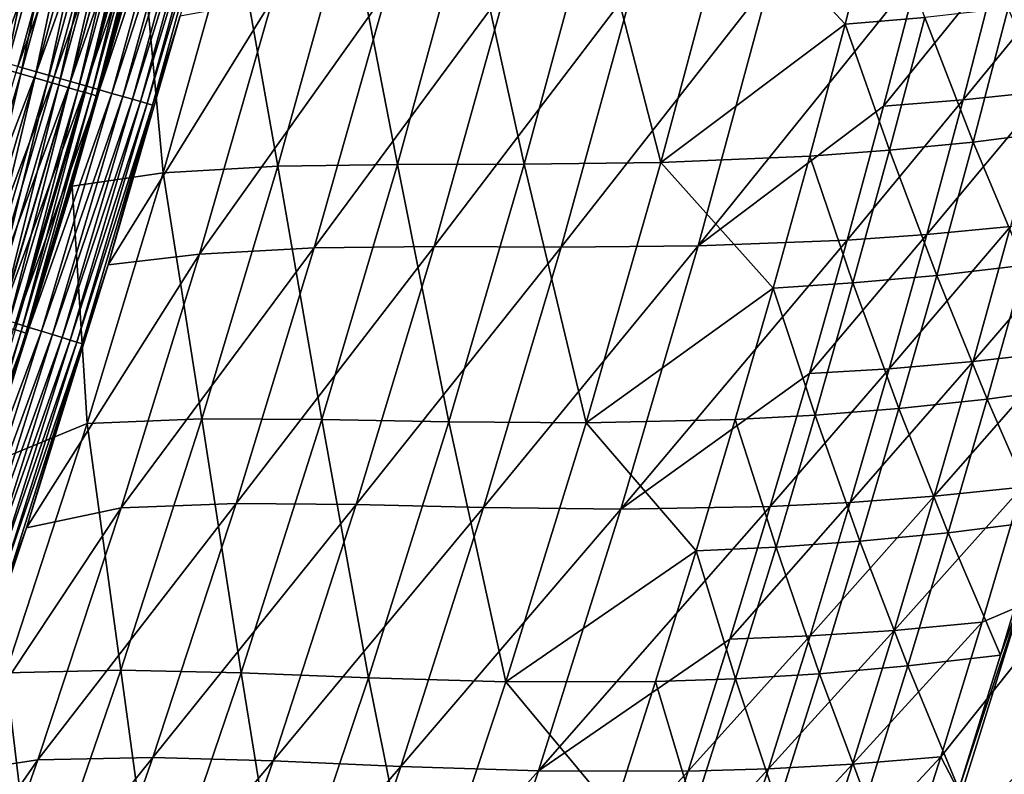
# Model space of a CAD drawing. Header units: metres. Extents: x 0 to 1400, y -1400 to 0.
# Tile 248 of 256: x 1240 to 1292, y -718 to -679. Entities that reach past the tile are written whole.
import ezdxf

# ---------------------------------------------------------------- set-up
doc = ezdxf.new("R2010")
doc.units = ezdxf.units.M

msp = doc.modelspace()

# ---------------------------------------------------------------- linework, layer by layer
at = {"layer": 'None'}
for points in [[(1241.487671, -668.242371, -491.134247), (1236.927124, -680.302551, -492.393158), (1240.317139, -667.930969, -492.398499)], [(1241.487671, -668.242371, -491.134247), (1238.091309, -680.636841, -491.128357), (1236.927124, -680.302551, -492.393158)], [(1237.860596, -680.916382, -486.624359), (1241.26062, -668.53363, -486.631165), (1240.290405, -668.274353, -487.893616)], [(1242.600952, -668.538513, -489.81543), (1238.091309, -680.636841, -491.128357), (1241.487671, -668.242371, -491.134247)], [(1238.768921, -681.178345, -485.316284), (1241.26062, -668.53363, -486.631165), (1237.860596, -680.916382, -486.624359)], [(1242.600952, -668.538513, -489.81543), (1239.198608, -680.954712, -489.80896), (1238.091309, -680.636841, -491.128357)], [(1238.768921, -681.178345, -485.316284), (1242.17395, -668.777771, -485.323639), (1241.26062, -668.53363, -486.631165)], [(1239.618652, -681.42334, -483.965729), (1242.17395, -668.777771, -485.323639), (1238.768921, -681.178345, -485.316284)], [(1243.654785, -668.818909, -488.444885), (1239.198608, -680.954712, -489.80896), (1242.600952, -668.538513, -489.81543)], [(1243.654785, -668.818909, -488.444885), (1240.246704, -681.255615, -488.437836), (1239.198608, -680.954712, -489.80896)], [(1239.618652, -681.42334, -483.965729), (1243.028564, -669.006104, -483.973633), (1242.17395, -668.777771, -485.323639)], [(1244.646851, -669.082825, -487.02536), (1240.246704, -681.255615, -488.437836), (1243.654785, -668.818909, -488.444885)], [(1240.407837, -681.650879, -482.575256), (1243.028564, -669.006104, -483.973633), (1239.618652, -681.42334, -483.965729)], [(1240.246704, -681.255615, -488.437836), (1244.646851, -669.082825, -487.02536), (1241.233398, -681.538879, -487.0177)], [(1240.407837, -681.650879, -482.575256), (1243.822144, -669.218201, -482.58371), (1243.028564, -669.006104, -483.973633)], [(1241.134277, -681.860352, -481.147461), (1243.822144, -669.218201, -482.58371), (1240.407837, -681.650879, -482.575256)], [(1243.822144, -669.218201, -482.58371), (1241.134277, -681.860352, -481.147461), (1244.552856, -669.413452, -481.156464)], [(1244.552856, -669.413452, -481.156464), (1241.134277, -681.860352, -481.147461), (1241.796265, -682.051208, -479.685181)], [(1241.233398, -681.538879, -487.0177), (1244.646851, -669.082825, -487.02536), (1245.575073, -669.329712, -485.559692)], [(1245.575073, -669.329712, -485.559692), (1242.156372, -681.803833, -485.551453), (1241.233398, -681.538879, -487.0177)], [(1241.796265, -682.051208, -479.685181), (1245.21875, -669.59137, -479.694702), (1244.552856, -669.413452, -481.156464)], [(1246.437134, -669.559021, -484.05069), (1242.156372, -681.803833, -485.551453), (1245.575073, -669.329712, -485.559692)], [(1242.3927, -682.223083, -478.192108), (1245.21875, -669.59137, -479.694702), (1241.796265, -682.051208, -479.685181)], [(1242.156372, -681.803833, -485.551453), (1246.437134, -669.559021, -484.05069), (1243.013672, -682.049927, -484.04184)], [(1242.3927, -682.223083, -478.192108), (1245.818726, -669.751648, -478.202148), (1245.21875, -669.59137, -479.694702)], [(1242.922485, -682.375793, -476.67215), (1245.818726, -669.751648, -478.202148), (1242.3927, -682.223083, -478.192108)], [(1242.922485, -682.375793, -476.67215), (1246.351685, -669.894043, -476.682739), (1245.818726, -669.751648, -478.202148)], [(1243.384766, -682.508972, -475.129272), (1246.351685, -669.894043, -476.682739), (1242.922485, -682.375793, -476.67215)], [(1243.013672, -682.049927, -484.04184), (1246.437134, -669.559021, -484.05069), (1247.230835, -669.770142, -482.50116)], [(1243.013672, -682.049927, -484.04184), (1247.230835, -669.770142, -482.50116), (1243.802979, -682.276489, -482.491699)], [(1246.351685, -669.894043, -476.682739), (1243.384766, -682.508972, -475.129272), (1246.816895, -670.018311, -475.14035)], [(1243.802979, -682.276489, -482.491699), (1247.230835, -669.770142, -482.50116), (1247.954224, -669.962524, -480.914154)], [(1246.816895, -670.018311, -475.14035), (1243.384766, -682.508972, -475.129272), (1243.778564, -682.622437, -473.567383)], [(1243.778564, -682.622437, -473.567383), (1247.213257, -670.124084, -473.578949), (1246.816895, -670.018311, -475.14035)], [(1244.102783, -682.71582, -471.990417), (1247.213257, -670.124084, -473.578949), (1243.778564, -682.622437, -473.567383)], [(1243.802979, -682.276489, -482.491699), (1247.954224, -669.962524, -480.914154), (1244.522217, -682.48291, -480.904083)], [(1244.102783, -682.71582, -471.990417), (1247.539795, -670.211304, -472.002441), (1247.213257, -670.124084, -473.578949)], [(1244.356689, -682.788879, -470.402283), (1247.539795, -670.211304, -472.002441), (1244.102783, -682.71582, -471.990417)], [(1244.356689, -682.788879, -470.402283), (1247.795532, -670.279541, -470.414795), (1247.539795, -670.211304, -472.002441)], [(1244.356689, -682.788879, -470.402283), (1246.742065, -674.660461, -468.825378), (1247.795532, -670.279541, -470.414795)], [(1244.522217, -682.48291, -480.904083), (1247.954224, -669.962524, -480.914154), (1248.606079, -670.135864, -479.293671)], [(1244.522217, -682.48291, -480.904083), (1248.606079, -670.135864, -479.293671), (1245.170166, -682.668823, -479.28302)], [(1245.170166, -682.668823, -479.28302), (1248.606079, -670.135864, -479.293671), (1249.185181, -670.289856, -477.644012)], [(1245.170166, -682.668823, -479.28302), (1249.185181, -670.289856, -477.644012), (1245.74585, -682.834045, -477.632751)], [(1245.74585, -682.834045, -477.632751), (1249.185181, -670.289856, -477.644012), (1249.690552, -670.424194, -475.969421)], [(1249.690552, -670.424194, -475.969421), (1246.248169, -682.978149, -475.957581), (1245.74585, -682.834045, -477.632751)], [(1246.248169, -682.978149, -475.957581), (1249.690552, -670.424194, -475.969421), (1250.121338, -670.538696, -474.274139)], [(1246.676025, -683.100891, -474.261749), (1246.248169, -682.978149, -475.957581), (1250.121338, -670.538696, -474.274139)], [(1246.676025, -683.100891, -474.261749), (1250.121338, -670.538696, -474.274139), (1250.476196, -670.632996, -472.5625)], [(1247.028564, -683.201965, -472.549561), (1246.676025, -683.100891, -474.261749), (1250.476196, -670.632996, -472.5625)], [(1250.476196, -670.632996, -472.5625), (1250.754272, -670.706848, -470.838684), (1247.028564, -683.201965, -472.549561)], [(1250.754272, -670.706848, -470.838684), (1247.304688, -683.281067, -470.825226), (1247.028564, -683.201965, -472.549561)], [(1250.754272, -670.706848, -470.838684), (1248.751343, -678.609009, -469.108948), (1247.304688, -683.281067, -470.825226)], [(1283.550415, -679.038391, -143.985535), (1285.328003, -672.098633, -143.982834), (1277.5625, -672.589478, -199.909973)], [(1285.328003, -672.098633, -143.982834), (1283.550415, -679.038391, -143.985535), (1287.715698, -678.685913, -116.044579)], [(1260.115479, -686.38916, -311.864075), (1263.805298, -672.959351, -311.857147), (1257.562866, -673.165283, -367.83725)], [(1266.759033, -686.382263, -255.882324), (1263.805298, -672.959351, -311.857147), (1260.115479, -686.38916, -311.864075)], [(1266.759033, -686.382263, -255.882324), (1270.429932, -672.821838, -255.875259), (1263.805298, -672.959351, -311.857147)], [(1273.913208, -686.294495, -199.916489), (1270.429932, -672.821838, -255.875259), (1266.759033, -686.382263, -255.882324)], [(1270.429932, -672.821838, -255.875259), (1273.913208, -686.294495, -199.916489), (1277.5625, -672.589478, -199.909973)], [(1273.913208, -686.294495, -199.916489), (1283.550415, -679.038391, -143.985535), (1277.5625, -672.589478, -199.909973)], [(1253.856689, -686.480835, -367.843384), (1257.562866, -673.165283, -367.83725), (1251.576538, -673.602905, -423.800568)], [(1260.115479, -686.38916, -311.864075), (1257.562866, -673.165283, -367.83725), (1253.856689, -686.480835, -367.843384)], [(1251.576538, -673.602905, -423.800568), (1246.742065, -674.660461, -468.825378), (1247.856689, -686.822693, -423.805298)], [(1253.856689, -686.480835, -367.843384), (1251.576538, -673.602905, -423.800568), (1247.856689, -686.822693, -423.805298)], [(1246.742065, -674.660461, -468.825378), (1243.089722, -687.532837, -468.812012), (1247.856689, -686.822693, -423.805298)], [(1243.089722, -687.532837, -468.812012), (1246.742065, -674.660461, -468.825378), (1244.356689, -682.788879, -470.402283)], [(1289.723999, -683.006836, -116.484573), (1291.547607, -675.937378, -116.482162), (1295.914307, -675.432617, -88.574554)], [(1295.914307, -675.432617, -88.574554), (1294.097778, -682.544678, -88.576294), (1289.723999, -683.006836, -116.484573)], [(1285.554565, -683.34436, -144.410431), (1291.547607, -675.937378, -116.482162), (1289.723999, -683.006836, -116.484573)], [(1287.385132, -676.316467, -144.407455), (1291.547607, -675.937378, -116.482162), (1285.554565, -683.34436, -144.410431)], [(1285.554565, -683.34436, -144.410431), (1275.853516, -690.654907, -200.312286), (1287.385132, -676.316467, -144.407455)], [(1275.853516, -690.654907, -200.312286), (1279.61145, -676.779053, -200.305008), (1287.385132, -676.316467, -144.407455)], [(1265.836182, -677.097412, -312.209564), (1255.768066, -690.761169, -368.170044), (1259.586792, -677.281616, -368.163757)], [(1255.768066, -690.761169, -368.170044), (1265.836182, -677.097412, -312.209564), (1262.035034, -690.693298, -312.217224)], [(1268.688843, -690.713318, -256.254913), (1262.035034, -690.693298, -312.217224), (1272.469604, -676.984558, -256.24707)], [(1262.035034, -690.693298, -312.217224), (1265.836182, -677.097412, -312.209564), (1272.469604, -676.984558, -256.24707)], [(1272.469604, -676.984558, -256.24707), (1279.61145, -676.779053, -200.305008), (1268.688843, -690.713318, -256.254913)], [(1279.61145, -676.779053, -200.305008), (1275.853516, -690.654907, -200.312286), (1268.688843, -690.713318, -256.254913)], [(1259.586792, -677.281616, -368.163757), (1255.768066, -690.761169, -368.170044), (1249.763062, -691.082825, -424.093384)], [(1249.763062, -691.082825, -424.093384), (1253.595947, -677.701172, -424.089722), (1259.586792, -677.281616, -368.163757)], [(1244.984009, -691.641602, -469.093994), (1253.595947, -677.701172, -424.089722), (1249.763062, -691.082825, -424.093384)], [(1244.984009, -691.641602, -469.093994), (1248.751343, -678.609009, -469.108948), (1253.595947, -677.701172, -424.089722)], [(1248.751343, -678.609009, -469.108948), (1244.984009, -691.641602, -469.093994), (1247.304688, -683.281067, -470.825226)], [(1283.550415, -679.038391, -143.985535), (1285.874268, -685.648926, -116.046707), (1287.715698, -678.685913, -116.044579)], [(1287.715698, -678.685913, -116.044579), (1285.874268, -685.648926, -116.046707), (1290.250977, -685.213806, -88.12162)], [(1290.250977, -685.213806, -88.12162), (1292.085815, -678.208557, -88.120003), (1287.715698, -678.685913, -116.044579)], [(1294.847534, -684.634338, -60.217194), (1292.085815, -678.208557, -88.120003), (1290.250977, -685.213806, -88.12162)], [(1281.702881, -685.960205, -143.988113), (1283.550415, -679.038391, -143.985535), (1273.913208, -686.294495, -199.916489)], [(1285.874268, -685.648926, -116.046707), (1283.550415, -679.038391, -143.985535), (1281.702881, -685.960205, -143.988113)], [(1236.599854, -693.615723, -488.430206), (1240.246704, -681.255615, -488.437836), (1241.233398, -681.538879, -487.0177)], [(1241.233398, -681.538879, -487.0177), (1237.580811, -693.917847, -487.00946), (1236.599854, -693.615723, -488.430206)], [(1236.755127, -694.006165, -482.566162), (1240.407837, -681.650879, -482.575256), (1239.618652, -681.42334, -483.965729)], [(1237.477295, -694.229431, -481.137787), (1240.407837, -681.650879, -482.575256), (1236.755127, -694.006165, -482.566162)], [(1237.477295, -694.229431, -481.137787), (1241.134277, -681.860352, -481.147461), (1240.407837, -681.650879, -482.575256)], [(1242.156372, -681.803833, -485.551453), (1237.580811, -693.917847, -487.00946), (1241.233398, -681.538879, -487.0177)], [(1238.135254, -694.432861, -479.674927), (1241.134277, -681.860352, -481.147461), (1237.477295, -694.229431, -481.137787)], [(1237.580811, -693.917847, -487.00946), (1242.156372, -681.803833, -485.551453), (1238.498535, -694.200439, -485.542542)], [(1241.134277, -681.860352, -481.147461), (1238.135254, -694.432861, -479.674927), (1241.796265, -682.051208, -479.685181)], [(1241.796265, -682.051208, -479.685181), (1238.135254, -694.432861, -479.674927), (1238.727905, -694.616089, -478.181244)], [(1238.498535, -694.200439, -485.542542), (1242.156372, -681.803833, -485.551453), (1243.013672, -682.049927, -484.04184)], [(1238.498535, -694.200439, -485.542542), (1243.013672, -682.049927, -484.04184), (1239.350708, -694.46283, -484.032288)], [(1238.727905, -694.616089, -478.181244), (1242.3927, -682.223083, -478.192108), (1241.796265, -682.051208, -479.685181)], [(1239.254272, -694.778809, -476.660736), (1242.3927, -682.223083, -478.192108), (1238.727905, -694.616089, -478.181244)], [(1239.254272, -694.778809, -476.660736), (1242.922485, -682.375793, -476.67215), (1242.3927, -682.223083, -478.192108)], [(1239.350708, -694.46283, -484.032288), (1243.013672, -682.049927, -484.04184), (1243.802979, -682.276489, -482.491699)], [(1239.350708, -694.46283, -484.032288), (1243.802979, -682.276489, -482.491699), (1240.135254, -694.704407, -482.481506)], [(1240.135254, -694.704407, -482.481506), (1243.802979, -682.276489, -482.491699), (1244.522217, -682.48291, -480.904083)], [(1239.713501, -694.920715, -475.11731), (1242.922485, -682.375793, -476.67215), (1239.254272, -694.778809, -476.660736)], [(1239.713501, -694.920715, -475.11731), (1243.384766, -682.508972, -475.129272), (1242.922485, -682.375793, -476.67215)], [(1240.104492, -695.041504, -473.554871), (1243.384766, -682.508972, -475.129272), (1239.713501, -694.920715, -475.11731)], [(1243.384766, -682.508972, -475.129272), (1240.104492, -695.041504, -473.554871), (1243.778564, -682.622437, -473.567383)], [(1243.778564, -682.622437, -473.567383), (1240.104492, -695.041504, -473.554871), (1240.426392, -695.14093, -471.977386)], [(1240.135254, -694.704407, -482.481506), (1244.522217, -682.48291, -480.904083), (1240.850098, -694.9245, -480.893219)], [(1240.426392, -695.14093, -471.977386), (1244.102783, -682.71582, -471.990417), (1243.778564, -682.622437, -473.567383)], [(1240.678345, -695.218689, -470.388794), (1244.102783, -682.71582, -471.990417), (1240.426392, -695.14093, -471.977386)], [(1240.678345, -695.218689, -470.388794), (1244.356689, -682.788879, -470.402283), (1244.102783, -682.71582, -471.990417)], [(1240.678345, -695.218689, -470.388794), (1243.089722, -687.532837, -468.812012), (1244.356689, -682.788879, -470.402283)], [(1240.850098, -694.9245, -480.893219), (1244.522217, -682.48291, -480.904083), (1245.170166, -682.668823, -479.28302)], [(1240.850098, -694.9245, -480.893219), (1245.170166, -682.668823, -479.28302), (1241.494019, -695.122742, -479.271515)], [(1241.494019, -695.122742, -479.271515), (1245.170166, -682.668823, -479.28302), (1245.74585, -682.834045, -477.632751)], [(1294.097778, -682.544678, -88.576294), (1292.208618, -689.636658, -88.57795), (1287.828125, -690.055847, -116.486877)], [(1294.097778, -682.544678, -88.576294), (1287.828125, -690.055847, -116.486877), (1289.723999, -683.006836, -116.484573)], [(1245.74585, -682.834045, -477.632751), (1242.066162, -695.298828, -477.620605), (1241.494019, -695.122742, -479.271515)], [(1246.248169, -682.978149, -475.957581), (1242.066162, -695.298828, -477.620605), (1245.74585, -682.834045, -477.632751)], [(1246.248169, -682.978149, -475.957581), (1242.565186, -695.452393, -475.944824), (1242.066162, -695.298828, -477.620605)], [(1242.565186, -695.452393, -475.944824), (1246.248169, -682.978149, -475.957581), (1246.676025, -683.100891, -474.261749)], [(1242.990234, -695.583191, -474.248383), (1242.565186, -695.452393, -475.944824), (1246.676025, -683.100891, -474.261749)], [(1242.990234, -695.583191, -474.248383), (1246.676025, -683.100891, -474.261749), (1247.028564, -683.201965, -472.549561)], [(1243.34021, -695.690796, -472.535583), (1242.990234, -695.583191, -474.248383), (1247.028564, -683.201965, -472.549561)], [(1247.028564, -683.201965, -472.549561), (1247.304688, -683.281067, -470.825226), (1243.34021, -695.690796, -472.535583)], [(1247.304688, -683.281067, -470.825226), (1243.614136, -695.775024, -470.81073), (1243.34021, -695.690796, -472.535583)], [(1247.304688, -683.281067, -470.825226), (1244.984009, -691.641602, -469.093994), (1243.614136, -695.775024, -470.81073)], [(1283.652344, -690.351501, -144.413269), (1285.554565, -683.34436, -144.410431), (1289.723999, -683.006836, -116.484573)], [(1289.723999, -683.006836, -116.484573), (1287.828125, -690.055847, -116.486877), (1283.652344, -690.351501, -144.413269)], [(1275.853516, -690.654907, -200.312286), (1285.554565, -683.34436, -144.410431), (1283.652344, -690.351501, -144.413269)], [(1292.948364, -691.665466, -60.21822), (1294.847534, -684.634338, -60.217194), (1290.250977, -685.213806, -88.12162)], [(1285.874268, -685.648926, -116.046707), (1288.345703, -692.201355, -88.123169), (1290.250977, -685.213806, -88.12162)], [(1290.250977, -685.213806, -88.12162), (1288.345703, -692.201355, -88.123169), (1292.948364, -691.665466, -60.21822)], [(1283.963135, -692.593811, -116.048714), (1285.874268, -685.648926, -116.046707), (1281.702881, -685.960205, -143.988113)], [(1288.345703, -692.201355, -88.123169), (1285.874268, -685.648926, -116.046707), (1283.963135, -692.593811, -116.048714)], [(1256.155762, -699.740723, -311.870239), (1260.115479, -686.38916, -311.864075), (1253.856689, -686.480835, -367.843384)], [(1262.816284, -699.865723, -255.888596), (1260.115479, -686.38916, -311.864075), (1256.155762, -699.740723, -311.870239)], [(1262.816284, -699.865723, -255.888596), (1266.759033, -686.382263, -255.882324), (1260.115479, -686.38916, -311.864075)], [(1269.989624, -699.924133, -199.922287), (1266.759033, -686.382263, -255.882324), (1262.816284, -699.865723, -255.888596)], [(1269.989624, -699.924133, -199.922287), (1273.913208, -686.294495, -199.916489), (1266.759033, -686.382263, -255.882324)], [(1279.785889, -692.863647, -143.990524), (1273.913208, -686.294495, -199.916489), (1269.989624, -699.924133, -199.922287)], [(1279.785889, -692.863647, -143.990524), (1281.702881, -685.960205, -143.988113), (1273.913208, -686.294495, -199.916489)], [(1283.963135, -692.593811, -116.048714), (1281.702881, -685.960205, -143.988113), (1279.785889, -692.863647, -143.990524)], [(1247.856689, -686.822693, -423.805298), (1243.089722, -687.532837, -468.812012), (1243.871826, -699.960938, -423.809662)], [(1249.882935, -699.716675, -367.848907), (1247.856689, -686.822693, -423.805298), (1243.871826, -699.960938, -423.809662)], [(1249.882935, -699.716675, -367.848907), (1253.856689, -686.480835, -367.843384), (1247.856689, -686.822693, -423.805298)], [(1256.155762, -699.740723, -311.870239), (1253.856689, -686.480835, -367.843384), (1249.882935, -699.716675, -367.848907)], [(1243.089722, -687.532837, -468.812012), (1238.619995, -702.110535, -468.795532), (1243.871826, -699.960938, -423.809662)], [(1238.619995, -702.110535, -468.795532), (1243.089722, -687.532837, -468.812012), (1240.678345, -695.218689, -470.388794)], [(1296.80835, -689.073364, -60.690586), (1294.852905, -696.189331, -60.691475), (1290.247192, -696.708252, -88.579529)], [(1296.80835, -689.073364, -60.690586), (1290.247192, -696.708252, -88.579529), (1292.208618, -689.636658, -88.57795)], [(1292.208618, -689.636658, -88.57795), (1290.247192, -696.708252, -88.579529), (1285.86084, -697.084045, -116.489059)], [(1292.208618, -689.636658, -88.57795), (1285.86084, -697.084045, -116.489059), (1287.828125, -690.055847, -116.486877)], [(1271.814941, -704.444763, -200.318863), (1275.853516, -690.654907, -200.312286), (1283.652344, -690.351501, -144.413269)], [(1281.679199, -697.337585, -144.41597), (1271.814941, -704.444763, -200.318863), (1283.652344, -690.351501, -144.413269)], [(1287.828125, -690.055847, -116.486877), (1285.86084, -697.084045, -116.489059), (1281.679199, -697.337585, -144.41597)], [(1287.828125, -690.055847, -116.486877), (1281.679199, -697.337585, -144.41597), (1283.652344, -690.351501, -144.413269)], [(1255.768066, -690.761169, -368.170044), (1245.659668, -704.372986, -424.096588), (1249.763062, -691.082825, -424.093384)], [(1251.675903, -704.150879, -368.17569), (1245.659668, -704.372986, -424.096588), (1255.768066, -690.761169, -368.170044)], [(1251.675903, -704.150879, -368.17569), (1262.035034, -690.693298, -312.217224), (1257.958008, -704.200806, -312.224152)], [(1251.675903, -704.150879, -368.17569), (1255.768066, -690.761169, -368.170044), (1262.035034, -690.693298, -312.217224)], [(1257.958008, -704.200806, -312.224152), (1262.035034, -690.693298, -312.217224), (1268.688843, -690.713318, -256.254913)], [(1264.629883, -704.354736, -256.262024), (1257.958008, -704.200806, -312.224152), (1268.688843, -690.713318, -256.254913)], [(1268.688843, -690.713318, -256.254913), (1275.853516, -690.654907, -200.312286), (1264.629883, -704.354736, -256.262024)], [(1275.853516, -690.654907, -200.312286), (1271.814941, -704.444763, -200.318863), (1264.629883, -704.354736, -256.262024)], [(1249.763062, -691.082825, -424.093384), (1245.659668, -704.372986, -424.096588), (1240.696899, -705.413696, -469.076874)], [(1240.696899, -705.413696, -469.076874), (1244.984009, -691.641602, -469.093994), (1249.763062, -691.082825, -424.093384)], [(1244.984009, -691.641602, -469.093994), (1240.696899, -705.413696, -469.076874), (1243.614136, -695.775024, -470.81073)], [(1288.345703, -692.201355, -88.123169), (1290.97876, -698.678955, -60.219219), (1292.948364, -691.665466, -60.21822)], [(1292.948364, -691.665466, -60.21822), (1290.97876, -698.678955, -60.219219), (1295.818848, -698.024353, -32.352406)], [(1281.982788, -699.520264, -116.050606), (1283.963135, -692.593811, -116.048714), (1279.785889, -692.863647, -143.990524)], [(1286.370728, -699.170715, -88.124634), (1283.963135, -692.593811, -116.048714), (1281.982788, -699.520264, -116.050606)], [(1286.370728, -699.170715, -88.124634), (1288.345703, -692.201355, -88.123169), (1283.963135, -692.593811, -116.048714)], [(1290.97876, -698.678955, -60.219219), (1288.345703, -692.201355, -88.123169), (1286.370728, -699.170715, -88.124634)], [(1277.800293, -699.748291, -143.992798), (1279.785889, -692.863647, -143.990524), (1269.989624, -699.924133, -199.922287)], [(1281.982788, -699.520264, -116.050606), (1279.785889, -692.863647, -143.990524), (1277.800293, -699.748291, -143.992798)], [(1236.23291, -707.051941, -482.470612), (1240.135254, -694.704407, -482.481506), (1240.850098, -694.9245, -480.893219)], [(1236.23291, -707.051941, -482.470612), (1240.850098, -694.9245, -480.893219), (1236.943115, -707.285339, -480.881653)], [(1240.104492, -695.041504, -473.554871), (1236.515747, -707.484741, -471.963562), (1240.426392, -695.14093, -471.977386)], [(1240.426392, -695.14093, -471.977386), (1236.515747, -707.484741, -471.963562), (1236.765625, -707.567017, -470.37442)], [(1236.765625, -707.567017, -470.37442), (1240.678345, -695.218689, -470.388794), (1240.426392, -695.14093, -471.977386)], [(1236.943115, -707.285339, -480.881653), (1240.850098, -694.9245, -480.893219), (1241.494019, -695.122742, -479.271515)], [(1241.494019, -695.122742, -479.271515), (1237.582886, -707.495544, -479.259247), (1236.943115, -707.285339, -480.881653)], [(1242.066162, -695.298828, -477.620605), (1237.582886, -707.495544, -479.259247), (1241.494019, -695.122742, -479.271515)], [(1236.765625, -707.567017, -470.37442), (1238.619995, -702.110535, -468.795532), (1240.678345, -695.218689, -470.388794)], [(1242.066162, -695.298828, -477.620605), (1238.151123, -707.68219, -477.607697), (1237.582886, -707.495544, -479.259247)], [(1242.565186, -695.452393, -475.944824), (1238.151123, -707.68219, -477.607697), (1242.066162, -695.298828, -477.620605)], [(1242.565186, -695.452393, -475.944824), (1238.646851, -707.844971, -475.931213), (1238.151123, -707.68219, -477.607697)], [(1238.646851, -707.844971, -475.931213), (1242.565186, -695.452393, -475.944824), (1242.990234, -695.583191, -474.248383)], [(1239.068848, -707.983521, -474.234161), (1238.646851, -707.844971, -475.931213), (1242.990234, -695.583191, -474.248383)], [(1239.068848, -707.983521, -474.234161), (1242.990234, -695.583191, -474.248383), (1243.34021, -695.690796, -472.535583)], [(1239.41626, -708.097595, -472.520752), (1239.068848, -707.983521, -474.234161), (1243.34021, -695.690796, -472.535583)], [(1243.34021, -695.690796, -472.535583), (1243.614136, -695.775024, -470.81073), (1239.41626, -708.097595, -472.520752)], [(1243.614136, -695.775024, -470.81073), (1239.687866, -708.186707, -470.795258), (1239.41626, -708.097595, -472.520752)], [(1243.614136, -695.775024, -470.81073), (1240.696899, -705.413696, -469.076874), (1239.687866, -708.186707, -470.795258)], [(1294.852905, -696.189331, -60.691475), (1288.214233, -703.759155, -88.581024), (1290.247192, -696.708252, -88.579529)], [(1294.852905, -696.189331, -60.691475), (1292.825317, -703.285095, -60.692333), (1288.214233, -703.759155, -88.581024)], [(1290.247192, -696.708252, -88.579529), (1288.214233, -703.759155, -88.581024), (1283.822632, -704.091309, -116.491127)], [(1290.247192, -696.708252, -88.579529), (1283.822632, -704.091309, -116.491127), (1285.86084, -697.084045, -116.489059)], [(1285.86084, -697.084045, -116.489059), (1283.822632, -704.091309, -116.491127), (1279.63562, -704.302307, -144.418518)], [(1285.86084, -697.084045, -116.489059), (1279.63562, -704.302307, -144.418518), (1281.679199, -697.337585, -144.41597)], [(1281.679199, -697.337585, -144.41597), (1279.63562, -704.302307, -144.418518), (1271.814941, -704.444763, -200.318863)], [(1290.97876, -698.678955, -60.219219), (1293.784058, -705.065247, -32.352764), (1295.818848, -698.024353, -32.352406)], [(1288.939453, -705.674316, -60.220196), (1290.97876, -698.678955, -60.219219), (1286.370728, -699.170715, -88.124634)], [(1293.784058, -705.065247, -32.352764), (1290.97876, -698.678955, -60.219219), (1288.939453, -705.674316, -60.220196)], [(1284.32666, -706.121643, -88.126015), (1286.370728, -699.170715, -88.124634), (1281.982788, -699.520264, -116.050606)], [(1288.939453, -705.674316, -60.220196), (1286.370728, -699.170715, -88.124634), (1284.32666, -706.121643, -88.126015)], [(1245.648071, -712.868835, -367.85379), (1249.882935, -699.716675, -367.848907), (1243.871826, -699.960938, -423.809662)], [(1251.932617, -713.010193, -311.875641), (1249.882935, -699.716675, -367.848907), (1245.648071, -712.868835, -367.85379)], [(1251.932617, -713.010193, -311.875641), (1256.155762, -699.740723, -311.870239), (1249.882935, -699.716675, -367.848907)], [(1258.607666, -713.268555, -255.894028), (1256.155762, -699.740723, -311.870239), (1251.932617, -713.010193, -311.875641)], [(1258.607666, -713.268555, -255.894028), (1262.816284, -699.865723, -255.888596), (1256.155762, -699.740723, -311.870239)], [(1275.746704, -706.613708, -143.994919), (1277.800293, -699.748291, -143.992798), (1269.989624, -699.924133, -199.922287)], [(1277.800293, -699.748291, -143.992798), (1275.746704, -706.613708, -143.994919), (1279.93396, -706.427734, -116.052368)], [(1279.93396, -706.427734, -116.052368), (1281.982788, -699.520264, -116.050606), (1277.800293, -699.748291, -143.992798)], [(1284.32666, -706.121643, -88.126015), (1281.982788, -699.520264, -116.050606), (1279.93396, -706.427734, -116.052368)], [(1243.871826, -699.960938, -423.809662), (1238.619995, -702.110535, -468.795532), (1239.629028, -713.013367, -423.81366)], [(1245.648071, -712.868835, -367.85379), (1243.871826, -699.960938, -423.809662), (1239.629028, -713.013367, -423.81366)], [(1265.797729, -713.474731, -199.927292), (1262.816284, -699.865723, -255.888596), (1258.607666, -713.268555, -255.894028)], [(1265.797729, -713.474731, -199.927292), (1269.989624, -699.924133, -199.922287), (1262.816284, -699.865723, -255.888596)], [(1275.746704, -706.613708, -143.994919), (1269.989624, -699.924133, -199.922287), (1265.797729, -713.474731, -199.927292)], [(1292.825317, -703.285095, -60.692333), (1290.726074, -710.360352, -60.693157), (1286.110596, -710.789185, -88.582443)], [(1292.825317, -703.285095, -60.692333), (1286.110596, -710.789185, -88.582443), (1288.214233, -703.759155, -88.581024)], [(1292.825317, -703.285095, -60.692333), (1295.966187, -708.119385, -32.844994), (1290.726074, -710.360352, -60.693157)], [(1288.214233, -703.759155, -88.581024), (1281.714233, -711.077209, -116.493073), (1283.822632, -704.091309, -116.491127)], [(1288.214233, -703.759155, -88.581024), (1286.110596, -710.789185, -88.582443), (1281.714233, -711.077209, -116.493073)], [(1245.659668, -704.372986, -424.096588), (1236.39624, -718.312439, -469.059692), (1240.696899, -705.413696, -469.076874)], [(1245.659668, -704.372986, -424.096588), (1241.292847, -717.568604, -424.099335), (1236.39624, -718.312439, -469.059692)], [(1247.317261, -717.448059, -368.180725), (1241.292847, -717.568604, -424.099335), (1251.675903, -704.150879, -368.17569)], [(1241.292847, -717.568604, -424.099335), (1245.659668, -704.372986, -424.096588), (1251.675903, -704.150879, -368.17569)], [(1247.317261, -717.448059, -368.180725), (1251.675903, -704.150879, -368.17569), (1257.958008, -704.200806, -312.224152)], [(1247.317261, -717.448059, -368.180725), (1257.958008, -704.200806, -312.224152), (1253.611572, -717.617126, -312.230316)], [(1253.611572, -717.617126, -312.230316), (1257.958008, -704.200806, -312.224152), (1264.629883, -704.354736, -256.262024)], [(1260.299072, -717.906311, -256.268341), (1253.611572, -717.617126, -312.230316), (1264.629883, -704.354736, -256.262024)], [(1264.629883, -704.354736, -256.262024), (1271.814941, -704.444763, -200.318863), (1260.299072, -717.906311, -256.268341)], [(1271.814941, -704.444763, -200.318863), (1267.501587, -718.14624, -200.324707), (1260.299072, -717.906311, -256.268341)], [(1279.63562, -704.302307, -144.418518), (1277.522461, -711.245483, -144.420929), (1267.501587, -718.14624, -200.324707)], [(1279.63562, -704.302307, -144.418518), (1267.501587, -718.14624, -200.324707), (1271.814941, -704.444763, -200.318863)], [(1283.822632, -704.091309, -116.491127), (1281.714233, -711.077209, -116.493073), (1277.522461, -711.245483, -144.420929)], [(1283.822632, -704.091309, -116.491127), (1277.522461, -711.245483, -144.420929), (1279.63562, -704.302307, -144.418518)], [(1240.696899, -705.413696, -469.076874), (1236.39624, -718.312439, -469.059692), (1239.687866, -708.186707, -470.795258)], [(1291.679199, -712.088196, -32.353138), (1293.784058, -705.065247, -32.352764), (1288.939453, -705.674316, -60.220196)], [(1291.679199, -712.088196, -32.353138), (1293.245361, -707.761719, -30.957695), (1293.784058, -705.065247, -32.352764)], [(1286.830811, -712.651245, -60.221142), (1288.939453, -705.674316, -60.220196), (1284.32666, -706.121643, -88.126015)], [(1291.679199, -712.088196, -32.353138), (1288.939453, -705.674316, -60.220196), (1286.830811, -712.651245, -60.221142)], [(1275.746704, -706.613708, -143.994919), (1277.817383, -713.315979, -116.054001), (1279.93396, -706.427734, -116.052368)], [(1279.93396, -706.427734, -116.052368), (1277.817383, -713.315979, -116.054001), (1282.214111, -713.053589, -88.127312)], [(1282.214111, -713.053589, -88.127312), (1284.32666, -706.121643, -88.126015), (1279.93396, -706.427734, -116.052368)], [(1286.830811, -712.651245, -60.221142), (1284.32666, -706.121643, -88.126015), (1282.214111, -713.053589, -88.127312)], [(1273.625977, -713.459473, -143.996887), (1275.746704, -706.613708, -143.994919), (1265.797729, -713.474731, -199.927292)], [(1277.817383, -713.315979, -116.054001), (1275.746704, -706.613708, -143.994919), (1273.625977, -713.459473, -143.996887)], [(1288.666748, -722.436462, -30.957438), (1293.245361, -707.761719, -30.957695), (1289.505005, -719.092834, -32.353523)], [(1292.544312, -718.334961, -29.543623), (1293.245361, -707.761719, -30.957695), (1288.666748, -722.436462, -30.957438)], [(1293.245361, -707.761719, -30.957695), (1291.679199, -712.088196, -32.353138), (1289.505005, -719.092834, -32.353523)], [(1295.966187, -708.119385, -32.844994), (1288.555908, -717.414856, -60.693943), (1290.726074, -710.360352, -60.693157)], [(1295.966187, -708.119385, -32.844994), (1291.409668, -722.869568, -32.845009), (1288.555908, -717.414856, -60.693943)], [(1295.966187, -708.119385, -32.844994), (1292.456665, -723.520264, -32.128693), (1291.409668, -722.869568, -32.845009)], [(1290.726074, -710.360352, -60.693157), (1288.555908, -717.414856, -60.693943), (1283.936646, -717.797974, -88.583763)], [(1290.726074, -710.360352, -60.693157), (1283.936646, -717.797974, -88.583763), (1286.110596, -710.789185, -88.582443)], [(1281.714233, -711.077209, -116.493073), (1275.340454, -718.166748, -144.423187), (1277.522461, -711.245483, -144.420929)], [(1281.714233, -711.077209, -116.493073), (1279.536255, -718.041565, -116.494888), (1275.340454, -718.166748, -144.423187)], [(1286.110596, -710.789185, -88.582443), (1283.936646, -717.797974, -88.583763), (1279.536255, -718.041565, -116.494888)], [(1286.110596, -710.789185, -88.582443), (1279.536255, -718.041565, -116.494888), (1281.714233, -711.077209, -116.493073)], [(1277.522461, -711.245483, -144.420929), (1275.340454, -718.166748, -144.423187), (1267.501587, -718.14624, -200.324707)], [(1289.505005, -719.092834, -32.353523), (1291.679199, -712.088196, -32.353138), (1286.830811, -712.651245, -60.221142)], [(1284.653687, -719.609314, -60.222061), (1286.830811, -712.651245, -60.221142), (1282.214111, -713.053589, -88.127312)], [(1289.505005, -719.092834, -32.353523), (1286.830811, -712.651245, -60.221142), (1284.653687, -719.609314, -60.222061)], [(1241.158569, -725.933289, -367.858002), (1239.629028, -713.013367, -423.81366), (1235.134644, -725.975891, -423.817261)], [(1241.158569, -725.933289, -367.858002), (1245.648071, -712.868835, -367.85379), (1239.629028, -713.013367, -423.81366)], [(1247.452393, -726.193787, -311.880219), (1245.648071, -712.868835, -367.85379), (1241.158569, -725.933289, -367.858002)], [(1247.452393, -726.193787, -311.880219), (1251.932617, -713.010193, -311.875641), (1245.648071, -712.868835, -367.85379)], [(1254.139526, -726.587158, -255.898575), (1251.932617, -713.010193, -311.875641), (1247.452393, -726.193787, -311.880219)], [(1254.139526, -726.587158, -255.898575), (1258.607666, -713.268555, -255.894028), (1251.932617, -713.010193, -311.875641)], [(1277.817383, -713.315979, -116.054001), (1280.033813, -719.966248, -88.128525), (1282.214111, -713.053589, -88.127312)], [(1282.214111, -713.053589, -88.127312), (1280.033813, -719.966248, -88.128525), (1284.653687, -719.609314, -60.222061)], [(1261.343018, -726.942932, -199.931488), (1258.607666, -713.268555, -255.894028), (1254.139526, -726.587158, -255.898575)], [(1261.343018, -726.942932, -199.931488), (1265.797729, -713.474731, -199.927292), (1258.607666, -713.268555, -255.894028)], [(1271.438599, -720.285217, -143.998688), (1265.797729, -713.474731, -199.927292), (1261.343018, -726.942932, -199.931488)], [(1271.438599, -720.285217, -143.998688), (1273.625977, -713.459473, -143.996887), (1265.797729, -713.474731, -199.927292)], [(1275.633545, -720.184448, -116.055504), (1273.625977, -713.459473, -143.996887), (1271.438599, -720.285217, -143.998688)], [(1275.633545, -720.184448, -116.055504), (1277.817383, -713.315979, -116.054001), (1273.625977, -713.459473, -143.996887)], [(1280.033813, -719.966248, -88.128525), (1277.817383, -713.315979, -116.054001), (1275.633545, -720.184448, -116.055504)], [(1236.39624, -718.312439, -469.059692), (1241.292847, -717.568604, -424.099335), (1231.806641, -731.244873, -469.041473)], [(1241.292847, -717.568604, -424.099335), (1236.669678, -730.666748, -424.101624), (1231.806641, -731.244873, -469.041473)], [(1242.69873, -730.649902, -368.185089), (1236.669678, -730.666748, -424.101624), (1247.317261, -717.448059, -368.180725)], [(1236.669678, -730.666748, -424.101624), (1241.292847, -717.568604, -424.099335), (1247.317261, -717.448059, -368.180725)], [(1242.69873, -730.649902, -368.185089), (1247.317261, -717.448059, -368.180725), (1253.611572, -717.617126, -312.230316)], [(1253.611572, -717.617126, -312.230316), (1249.002563, -730.939697, -312.235718), (1242.69873, -730.649902, -368.185089)], [(1249.002563, -730.939697, -312.235718), (1253.611572, -717.617126, -312.230316), (1260.299072, -717.906311, -256.268341)], [(1283.936646, -717.797974, -88.583763), (1281.693237, -724.785339, -88.584999), (1277.289551, -724.98407, -116.496582)], [(1283.936646, -717.797974, -88.583763), (1277.289551, -724.98407, -116.496582), (1279.536255, -718.041565, -116.494888)], [(1288.555908, -717.414856, -60.693943), (1281.693237, -724.785339, -88.584999), (1283.936646, -717.797974, -88.583763)], [(1288.555908, -717.414856, -60.693943), (1286.315308, -724.448364, -60.694691), (1281.693237, -724.785339, -88.584999)], [(1291.409668, -722.869568, -32.845009), (1286.315308, -724.448364, -60.694691), (1288.555908, -717.414856, -60.693943)], [(1255.702637, -731.365601, -256.273804), (1249.002563, -730.939697, -312.235718), (1260.299072, -717.906311, -256.268341)], [(1260.299072, -717.906311, -256.268341), (1267.501587, -718.14624, -200.324707), (1255.702637, -731.365601, -256.273804)], [(1267.501587, -718.14624, -200.324707), (1262.919189, -731.756958, -200.329773), (1255.702637, -731.365601, -256.273804)], [(1275.340454, -718.166748, -144.423187), (1262.919189, -731.756958, -200.329773), (1267.501587, -718.14624, -200.324707)], [(1275.340454, -718.166748, -144.423187), (1273.090088, -725.065796, -144.425293), (1262.919189, -731.756958, -200.329773)], [(1279.536255, -718.041565, -116.494888), (1277.289551, -724.98407, -116.496582), (1273.090088, -725.065796, -144.425293)], [(1279.536255, -718.041565, -116.494888), (1273.090088, -725.065796, -144.425293), (1275.340454, -718.166748, -144.423187)]]:
    msp.add_3dface(points, dxfattribs=at)

doc.saveas('drawing.dxf')
